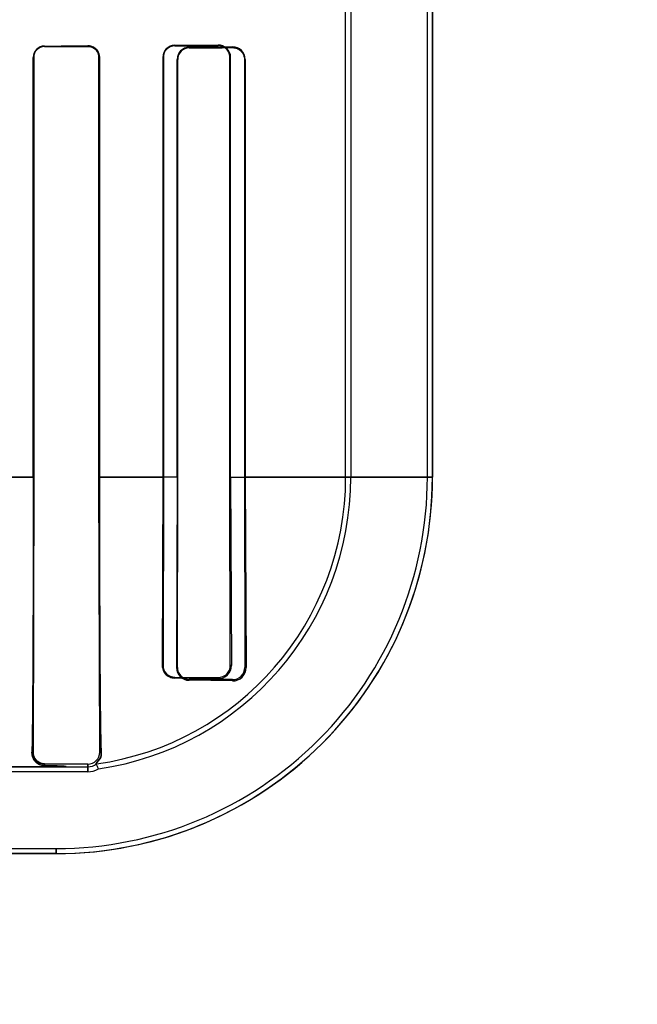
# Model space of a CAD drawing. Header units: millimetres. Extents: x 0 to 297, y 0 to 210.
# Tile 167 of 256: x 59.066 to 59.236, y 157.194 to 157.466. Entities that reach past the tile are written whole.
import ezdxf

# ---------------------------------------------------------------- set-up
doc = ezdxf.new("R2010")
doc.units = ezdxf.units.MM
doc.header["$LTSCALE"] = 16.335
doc.layers.get('0').update_dxf_attribs({"linetype": 'CONTINUOUS'})
for name, color, linetype in [('AXES_REF', 7, 'CONTINUOUS'), ('INTFCLR_1', 7, 'CONTINUOUS'), ('INTFCLR_72935', 7, 'CONTINUOUS')]:
    doc.layers.add(name, color=color, linetype=linetype)

msp = doc.modelspace()

# ---------------------------------------------------------------- linework, layer by layer
at = {"color": 7, "linetype": 'Continuous'}
for radius in [7.756662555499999, 7.756, 7.706331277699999]:
    msp.add_circle((57.52239940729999, 154.539298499), radius, dxfattribs=at)
msp.add_arc((57.52239940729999, 154.539298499), 7.68, 278.2771290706, 261.7228709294, dxfattribs=at)
at = {"layer": 'AXES_REF', "color": 9, "linetype": 'Continuous'}
for radius in [7.075609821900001, 4.7428614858]:
    msp.add_circle((57.52239940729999, 154.539298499), radius, dxfattribs=at)
at = {"layer": 'INTFCLR_1', "color": 6, "linetype": 'Continuous'}
for p, q in [((59.1784540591, 157.3392871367), (59.1784540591, 159.4753006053)), ((59.1798646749, 157.3392871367), (59.1798646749, 159.4752871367)), ((59.15586467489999, 157.3392871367), (59.15586467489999, 157.4733596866)), ((59.1572752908, 157.4733596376), (59.1572752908, 157.3392871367)), ((59.06951030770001, 157.3392871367), (59.06951030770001, 157.4552871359)), ((59.06964149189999, 157.3392871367), (59.06964149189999, 157.4552871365)), ((59.0876808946, 157.4552871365), (59.0876808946, 157.3392871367)), ((59.0878259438, 157.4552871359), (59.0878259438, 157.3392871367)), ((59.1092917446, 157.3392871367), (59.1092917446, 157.4547295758)), ((59.1094577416, 157.3392871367), (59.1094577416, 157.4547295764)), ((59.1278978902, 157.4547295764), (59.1278978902, 157.3392871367)), ((59.128100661, 157.4547295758), (59.128100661, 157.3392871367)), ((59.06945794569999, 157.2632871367), (59.069641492, 157.3392871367)), ((59.0876808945, 157.3392871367), (59.0878852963, 157.2632871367)), ((59.1092917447, 157.3392871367), (59.1091262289, 157.2867295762)), ((59.10936246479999, 157.2867295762), (59.1094577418, 157.3392871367)), ((59.1278978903, 157.3392871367), (59.1280115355, 157.2867295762)), ((59.1281006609, 157.3392871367), (59.1283490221, 157.2867295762)), ((59.1246230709, 157.283349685), (59.1126230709, 157.2834340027)), ((59.1246230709, 157.2830070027), (59.1126230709, 157.2831649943)), ((59.0846230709, 157.2600189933), (59.0726230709, 157.2600845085)), ((59.075864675, 157.2592871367), (59.0846230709, 157.2592871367)), ((59.0846230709, 157.2578765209), (58.8845505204, 157.2578765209)), ((58.4013814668, 157.2366977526), (59.0758646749, 157.2366977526))]:
    msp.add_line(p, q, dxfattribs=at)
at = {"layer": 'INTFCLR_1', "color": 9, "linetype": 'Continuous'}
for p, q in [((59.0726230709, 157.4584142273), (59.0726230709, 157.4582806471)), ((59.0846230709, 157.4583313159), (59.0846230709, 157.4584731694)), ((59.1126230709, 157.4580839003), (59.1126230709, 157.4579122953)), ((59.1246230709, 157.4579833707), (59.1246230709, 157.4581766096)), ((59.069641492, 157.4552871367), (59.06951030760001, 157.4552871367)), ((59.0878259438, 157.4552871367), (59.0876808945, 157.4552871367)), ((59.1094577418, 157.4547295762), (59.1092917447, 157.4547295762)), ((59.1281006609, 157.4547295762), (59.1278978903, 157.4547295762)), ((59.0696405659, 157.3392854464), (59.0475233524, 157.3392854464)), ((59.1094575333, 157.3392854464), (59.0876806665, 157.3392854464)), ((59.1798646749, 157.3392854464), (59.1278963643, 157.3392854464)), ((59.1091262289, 157.2867295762), (59.10936246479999, 157.2867295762)), ((59.1280115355, 157.2867295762), (59.1283490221, 157.2867295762)), ((59.1126230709, 157.2834340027), (59.1126230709, 157.2831649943)), ((59.1246230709, 157.2830070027), (59.1246230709, 157.283349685)), ((59.0691403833, 157.2632871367), (59.06945794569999, 157.2632871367)), ((59.0882931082, 157.2632871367), (59.0878852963, 157.2632871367)), ((58.8845506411, 157.2592871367), (59.075864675, 157.2592871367)), ((59.0726230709, 157.2600845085), (59.0726230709, 157.2595748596)), ((59.0846230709, 157.2578765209), (59.0846230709, 157.2600189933)), ((58.4013821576, 157.2352871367), (59.0758640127, 157.2352871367)), ((59.075864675, 157.2366977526), (59.075864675, 157.2352871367))]:
    msp.add_line(p, q, dxfattribs=at)
at = {"layer": 'INTFCLR_1', "color": 7, "linetype": 'Continuous'}
for p, q in [((59.07079177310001, 157.2601574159), (59.07127725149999, 157.259889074)), ((59.07127725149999, 157.259889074), (59.0718123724, 157.2596938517)), ((59.0718123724, 157.2596938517), (59.0726230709, 157.2595748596))]:
    msp.add_line(p, q, dxfattribs=at)
for points in [[(59.085616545, 157.4583197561), (59.08551795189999, 157.4583497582), (59.0854165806, 157.4583770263), (59.08531249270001, 157.4584013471), (59.0852062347, 157.4584224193), (59.0850974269, 157.4584401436), (59.0849847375, 157.4584544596), (59.0848677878, 157.4584650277), (59.0847471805, 157.4584713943), (59.0846230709, 157.4584731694)], [(59.0846230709, 157.4583313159), (59.0847320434, 157.4583298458), (59.0848419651, 157.4583244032), (59.084952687, 157.4583148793), (59.0850649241, 157.458301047), (59.08517762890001, 157.458282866), (59.0852880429, 157.4582608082), (59.08539519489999, 157.458235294), (59.0854998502, 157.4582063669), (59.0856019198, 157.4581742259)], [(59.1246230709, 157.4579833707), (59.1247458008, 157.4579818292), (59.1248650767, 157.4579758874), (59.1249807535, 157.4579659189), (59.125092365, 157.4579523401), (59.12520016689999, 157.4579354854), (59.1253051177, 157.4579154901), (59.1254074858, 157.4578925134), (59.1255068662, 157.4578668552), (59.12560321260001, 157.45783875)]]:
    msp.add_lwpolyline(points, dxfattribs=at)
at = {"layer": 'INTFCLR_1', "color": 6, "linetype": 'Continuous'}
for centre, radius, start, end in [((59.07263754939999, 157.4552870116), 0.0031272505, 90.26526931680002, 179.9977231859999), ((59.0726351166, 157.4552870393), 0.0029936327, 90.23054389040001, 179.9981390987), ((59.1126464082, 157.4547293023), 0.0033546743, 90.3985914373, 179.9953279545), ((59.1126406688, 157.4547294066), 0.0031829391, 90.31677974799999, 179.9969421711), ((59.1246528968, 157.4547289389), 0.0034477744, 0.0105850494, 90.49565599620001), ((59.0758646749, 157.3392871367), 0.104, 270.0000000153, 360), ((59.0758646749, 157.3392871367), 0.1025893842, 270.0000001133, 2.894e-07), ((59.0758646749, 157.3392871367), 0.08, 277.9961422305, 359.9999999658), ((59.0758646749, 157.3392871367), 0.0814106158, 278.227923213, 3.647e-07), ((59.1126615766, 157.2867002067), 0.0035354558, 179.5240331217, 269.3759568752), ((59.1126446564, 157.2867161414), 0.0032822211, 179.76547555, 269.623190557), ((59.12468785, 157.2866679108), 0.0036615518, 268.986268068, 0.964945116), ((59.1246487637, 157.286712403), 0.0033628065, 269.5622412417, 0.2925979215), ((59.084641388, 157.2632629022), 0.0032439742, 269.6764766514, 0.4280364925), ((59.0846230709, 157.2632871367), 0.004, 270.000000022, 306.3367162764), ((59.046422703, 157.2435985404), 0.0437847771, 20.1960507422, 22.090828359), ((59.0846230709, 157.2632871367), 0.0054106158, 269.9999963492, 302.3151183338)]:
    msp.add_arc(centre, radius, start, end, dxfattribs=at)
for centre, major_axis, start_param, end_param in [((58.7386230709, 157.4592871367), (0.4172416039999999, 0), -0.642674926, -0.5930216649), ((58.7386230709, 157.4592871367), (0.441241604, 0), -0.7121557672, -0.6694696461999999), ((58.7386230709, 157.4587295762), (0.4172416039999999, 0), -0.4592997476, -0.3894356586), ((58.7386230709, 157.4587295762), (0.441241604, 0), -0.5593349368, -0.5057648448)]:
    msp.add_ellipse(centre, major_axis=major_axis, ratio=0.0034906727, start_param=start_param, end_param=end_param, dxfattribs=at)
at = {"layer": 'INTFCLR_1', "color": 7, "linetype": 'Continuous'}
for points, knots in [([(59.0846230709, 157.4584731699), (59.0851672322, 157.4584670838), (59.08619025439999, 157.458211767), (59.087456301, 157.4570798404), (59.08782837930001, 157.4559387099), (59.0878259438, 157.4552871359)], [0, 0, 0, 0, 0.3291491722, 0.6059015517, 1, 1, 1, 1]), ([(59.084623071, 157.4583313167), (59.0851958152, 157.4583233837), (59.08627139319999, 157.4580258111), (59.0874014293, 157.4568446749), (59.0876835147, 157.4558181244), (59.0876808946, 157.4552871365)], [0, 0, 0, 0, 0.3625795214, 0.6638828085, 1, 1, 1, 1]), ([(59.0878259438, 157.4552871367), (59.08782594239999, 157.4558031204), (59.08750823, 157.4571320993), (59.0863743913, 157.4580756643), (59.085616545, 157.4583197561)], [0, 0, 0, 0, 0.3932294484, 1, 1, 1, 1]), ([(59.1246230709, 157.4579833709), (59.1251296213, 157.4579794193), (59.1262173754, 157.457736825), (59.1275370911, 157.4565615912), (59.127900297, 157.4553499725), (59.1278978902, 157.4547295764)], [0, 0, 0, 0, 0.2996436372, 0.6330208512, 1, 1, 1, 1]), ([(59.0726230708, 157.2595748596), (59.0721522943, 157.2595873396), (59.0711260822, 157.2598395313), (59.06959627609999, 157.2610132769), (59.0691772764, 157.2624593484), (59.0691403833, 157.2632871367)], [0, 0, 0, 0, 0.2538251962, 0.5534011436, 1, 1, 1, 1]), ([(59.072623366, 157.260084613), (59.0720773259, 157.2600851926), (59.0708677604, 157.2604110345), (59.0696921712, 157.2617122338), (59.06945052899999, 157.2628277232), (59.0694570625, 157.2632859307)], [0, 0, 0, 0, 0.3314893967, 0.7218037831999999, 1, 1, 1, 1]), ([(59.0726230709, 157.2600845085), (59.0721708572, 157.2600869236), (59.0711245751, 157.2603157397), (59.0702926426, 157.2610399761), (59.06997352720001, 157.2615300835)], [0, 0, 0, 0, 0.4360590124, 1, 1, 1, 1])]:
    msp.add_open_spline(points, degree=3, knots=knots, dxfattribs=at)
at = {"layer": 'INTFCLR_1', "color": 6, "linetype": 'Continuous'}
for points, knots in [([(59.06951030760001, 157.3392871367), (59.06951030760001, 157.3385304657), (59.0695101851, 157.3370169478), (59.0695096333, 157.3347461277), (59.069508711, 157.3324741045), (59.0695074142, 157.3302001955), (59.0695057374, 157.3279240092), (59.0695036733, 157.325645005), (59.0695012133, 157.3233630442), (59.0694983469, 157.321077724), (59.06949506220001, 157.3187892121), (59.0694913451, 157.3164974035), (59.06948718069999, 157.3142028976), (59.0694825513, 157.3119059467), (59.0694774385, 157.3096076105), (59.0694718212, 157.3073086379), (59.06946567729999, 157.3050106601), (59.0694589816, 157.3027149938), (59.0694517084, 157.300423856), (59.0694438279, 157.2981392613), (59.0694353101, 157.295864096), (59.06942612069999, 157.2936011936), (59.06941622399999, 157.2913541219), (59.0694055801, 157.2891265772), (59.069394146, 157.2869228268), (59.06938187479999, 157.2847475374), (59.06936871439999, 157.2826058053), (59.0693546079, 157.2805033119), (59.06933948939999, 157.2784459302), (59.06932328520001, 157.2764401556), (59.06930590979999, 157.2744929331), (59.06928727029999, 157.2726124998), (59.0692672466, 157.2708063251), (59.0692456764, 157.2690821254), (59.0692224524, 157.2674527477), (59.0691907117, 157.2655309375), (59.0691627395, 157.2641551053), (59.0691403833, 157.2632871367)], [0, 0, 0, 0, 0.0298678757, 0.05974269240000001, 0.0896354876, 0.1195508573, 0.1495001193, 0.1794828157, 0.2095094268, 0.2395754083, 0.2696907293, 0.2998433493, 0.3300394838, 0.3602613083, 0.3905104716, 0.4207613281, 0.4510083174, 0.4812182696, 0.5113779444, 0.5414462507, 0.5713980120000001, 0.6011855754, 0.6307699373, 0.6600969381, 0.6891138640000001, 0.7177591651, 0.7459629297, 0.7736554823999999, 0.8007521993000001, 0.8271756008, 0.8528314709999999, 0.8776174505, 0.901405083, 0.9241304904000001, 0.9456816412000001, 0.9657275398, 1, 1, 1, 1]), ([(59.0878259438, 157.3392871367), (59.0878259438, 157.3385812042), (59.0878260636, 157.3371689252), (59.0878266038, 157.3350493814), (59.0878275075, 157.3329272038), (59.0878287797, 157.3308010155), (59.0878304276, 157.3286696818), (59.0878324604, 157.326531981), (59.0878348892, 157.3243870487), (59.08783772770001, 157.3222338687), (59.0878409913, 157.3200719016), (59.08784469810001, 157.3179003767), (59.0878488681, 157.3157192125), (59.0878535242, 157.3135280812), (59.087858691, 157.3113274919), (59.0878643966, 157.3091176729), (59.0878706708, 157.3068997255), (59.0878775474, 157.3046745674), (59.087885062, 157.3024439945), (59.08789325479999, 157.3002097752), (59.0879021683, 157.2979744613), (59.0879118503, 157.2957407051), (59.0879223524, 157.2935118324), (59.08793373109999, 157.2912917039), (59.0879460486, 157.2890846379), (59.08795937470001, 157.2868954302), (59.0879737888, 157.2847291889), (59.0879893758, 157.2825923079), (59.0880062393, 157.2804907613), (59.0880245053, 157.2784305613), (59.0880443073, 157.2764201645), (59.0880657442, 157.2744738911), (59.08808883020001, 157.2726131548), (59.08811350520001, 157.2708616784), (59.0881396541, 157.269239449), (59.0881745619, 157.2673658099), (59.088219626, 157.2653974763), (59.0882668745, 157.2639234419), (59.0882931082, 157.2632871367)], [0, 0, 0, 0, 0.0278645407, 0.0557454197, 0.0836625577, 0.1116310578, 0.1396702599, 0.1677905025, 0.1960103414, 0.2243350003, 0.2527808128, 0.2813475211, 0.3100494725, 0.3388758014, 0.367835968, 0.3969112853, 0.4261019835, 0.4553830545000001, 0.4847430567, 0.51414757, 0.5435726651, 0.5729759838, 0.6023191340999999, 0.6315516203, 0.6606099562, 0.6894377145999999, 0.7179655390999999, 0.7461176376, 0.7737868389, 0.8009203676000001, 0.8274409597, 0.8531449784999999, 0.8777482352, 0.9008934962, 0.9222860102, 0.9417890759, 0.9748624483, 1, 1, 1, 1]), ([(59.0882931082, 157.2632871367), (59.0883189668, 157.2626599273), (59.0885561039, 157.2617387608), (59.0864471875, 157.2599882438), (59.0869931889, 157.2600649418)], [0, 0, 0, 0, 0.5323890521, 1, 1, 1, 1]), ([(59.0758646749, 157.2592871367), (59.0763242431, 157.2592871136), (59.0770331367, 157.2592916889), (59.07948464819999, 157.2593472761), (59.076784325, 157.2595010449), (59.0751802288, 157.2595199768), (59.0735647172, 157.2595585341), (59.0726230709, 157.2595748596)], [0, 0, 0, 0, 0.1571159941, 0.3150541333, 0.4946288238, 0.6780239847, 1, 1, 1, 1])]:
    msp.add_open_spline(points, degree=3, knots=knots, dxfattribs=at)
at = {"layer": 'INTFCLR_1', "color": 7, "linetype": 'Continuous'}
msp.add_open_spline([(59.06997352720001, 157.2615300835), (59.06964050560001, 157.2620416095), (59.069454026, 157.2626767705), (59.06945794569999, 157.2632871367)], degree=3, dxfattribs=at)
at = {"layer": 'INTFCLR_72935', "color": 6, "linetype": 'Continuous'}
for p, q in [((59.1784540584, 157.3392871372), (59.1784540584, 159.4753140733)), ((59.1798646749, 159.4752871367), (59.1798646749, 157.3392871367)), ((59.1572752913, 157.4771345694), (59.1572752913, 157.3392871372)), ((59.15586467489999, 157.3392871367), (59.15586467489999, 157.4757024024)), ((59.0695103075, 157.4552871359), (59.0695103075, 157.3392871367)), ((59.069641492, 157.4552871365), (59.069641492, 157.3392871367)), ((59.0876808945, 157.3392871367), (59.0876808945, 157.4552871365)), ((59.0878259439, 157.3392871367), (59.0878259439, 157.4552871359)), ((59.10531792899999, 157.4552871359), (59.10531792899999, 157.3392871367)), ((59.1054788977, 157.4552871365), (59.1054788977, 157.3392871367)), ((59.1238721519, 157.3392871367), (59.1238721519, 157.4552871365)), ((59.1240653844, 157.3392871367), (59.1240653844, 157.4552871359)), ((59.069641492, 157.3392871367), (59.06945794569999, 157.2632871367)), ((59.0878852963, 157.2632871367), (59.0876808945, 157.3392871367)), ((59.1053179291, 157.3392871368), (59.10516474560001, 157.2872871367)), ((59.1054788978, 157.3392871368), (59.1053884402, 157.2872871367)), ((59.1239785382, 157.2872871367), (59.1238721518, 157.3392871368)), ((59.1240653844, 157.3392871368), (59.1242792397, 157.2872871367)), ((59.1086230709, 157.2840194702), (59.1206230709, 157.283939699)), ((59.0726230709, 157.2600845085), (59.0846230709, 157.2600189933)), ((59.075864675, 157.2592871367), (59.0846230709, 157.2592871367)), ((59.0846230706, 157.2578765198), (58.8807756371, 157.2578765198)), ((58.4013814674, 157.2366977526), (59.0758646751, 157.2366977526))]:
    msp.add_line(p, q, dxfattribs=at)
at = {"layer": 'INTFCLR_72935', "color": 9, "linetype": 'Continuous'}
for p, q in [((59.0726230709, 157.4582806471), (59.0726230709, 157.4584142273)), ((59.0846230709, 157.4584731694), (59.0846230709, 157.4583313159)), ((59.1086230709, 157.4584479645), (59.1086230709, 157.4586139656)), ((59.1206230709, 157.4587013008), (59.1206230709, 157.4585162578)), ((59.06951030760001, 157.4552871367), (59.069641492, 157.4552871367)), ((59.0876808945, 157.4552871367), (59.0878259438, 157.4552871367)), ((59.1053179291, 157.4552871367), (59.1054788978, 157.4552871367)), ((59.1238721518, 157.4552871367), (59.1240653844, 157.4552871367)), ((59.04752374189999, 157.3392854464), (59.0696406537, 157.3392854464)), ((59.0876803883, 157.3392854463), (59.1054791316, 157.3392854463)), ((59.1238709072, 157.3392854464), (59.1798646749, 157.3392854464)), ((59.1053884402, 157.2872871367), (59.10516474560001, 157.2872871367)), ((59.1242792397, 157.2872871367), (59.1239785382, 157.2872871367)), ((59.1086230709, 157.2837682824), (59.1086230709, 157.2840194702)), ((59.1206230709, 157.283939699), (59.1206230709, 157.2836339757)), ((59.06945794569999, 157.2632871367), (59.0691403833, 157.2632871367)), ((59.0878852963, 157.2632871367), (59.0882931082, 157.2632871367)), ((59.075864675, 157.2592871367), (58.8845505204, 157.2592871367)), ((59.0726230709, 157.2595748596), (59.0726230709, 157.2600845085)), ((59.0846230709, 157.2600189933), (59.0846230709, 157.2578765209)), ((59.0758639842, 157.2352871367), (58.4013821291, 157.2352871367)), ((59.0758646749, 157.2352871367), (59.0758646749, 157.2366977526))]:
    msp.add_line(p, q, dxfattribs=at)
at = {"layer": 'INTFCLR_72935', "color": 7, "linetype": 'Continuous'}
for p, q in [((59.0712773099, 157.2598890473), (59.07079175, 157.2601574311)), ((59.0718126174, 157.2596937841), (59.0712773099, 157.2598890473)), ((59.0726230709, 157.2595748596), (59.0718126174, 157.2596937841))]:
    msp.add_line(p, q, dxfattribs=at)
for points in [[(59.0846230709, 157.4584731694), (59.08474669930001, 157.4584714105), (59.08486692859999, 157.4584650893), (59.0849836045, 157.4584545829), (59.0850961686, 157.458440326), (59.085204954, 157.4584226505), (59.0853111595, 157.4584016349), (59.0854151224, 157.4583773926), (59.085516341, 157.4583502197), (59.0856147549, 157.4583203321)], [(59.085597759, 157.4581756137), (59.08549772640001, 157.4582069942), (59.0853954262, 157.4582352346), (59.0852909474, 157.4582601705), (59.08518444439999, 157.4582816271), (59.0850759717, 157.4582994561), (59.0849654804, 157.458313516), (59.0848530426, 157.4583236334), (59.084738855, 157.4583296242), (59.0846230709, 157.4583313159)], [(59.12160159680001, 157.4583706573), (59.1215050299, 157.4583990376), (59.1214055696, 157.4584248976), (59.12130326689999, 157.458448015), (59.12119859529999, 157.4584680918), (59.1210912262, 157.4584849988), (59.12098000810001, 157.4584986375), (59.1208646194, 157.4585086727), (59.1207455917, 157.4585146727), (59.1206230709, 157.4585162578)]]:
    msp.add_lwpolyline(points, dxfattribs=at)
at = {"layer": 'INTFCLR_72935', "color": 6, "linetype": 'Continuous'}
for centre, radius, start, end in [((59.072637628, 157.4552869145), 0.0031273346, 90.26669788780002, 179.9959432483), ((59.0726350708, 157.4552870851), 0.0029935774, 90.22967401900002, 179.9990167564), ((59.1086450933, 157.4552868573), 0.0033271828, 90.37924065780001, 179.9952021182), ((59.1086398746, 157.4552870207), 0.0031609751, 90.30458362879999, 179.9979011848), ((59.1206506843, 157.4552866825), 0.0034147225, 0.007608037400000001, 90.4633298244), ((59.0758646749, 157.3392871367), 0.104, 269.9999999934, 359.9999999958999), ((59.0758646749, 157.3392871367), 0.1025893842, 270.0000001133, 2.894e-07), ((59.0758646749, 157.3392871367), 0.08, 277.996142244, 360), ((59.0758646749, 157.3392871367), 0.0814106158, 278.227923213, 3.647e-07), ((59.1086433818, 157.2872743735), 0.0032549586, 179.7753345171, 269.6424738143), ((59.1206724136, 157.2872406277), 0.0036070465, 269.2161842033, 0.7387725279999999), ((59.1206469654, 157.2872712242), 0.0033316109, 269.5890686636, 0.2736592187), ((59.0797168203, 154.1605849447), 3.1233171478, 89.2495726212, 89.46972089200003), ((59.08464147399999, 157.2632628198), 0.0032439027, 269.6749496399, 0.4295023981), ((59.0846230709, 157.2632871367), 0.004, 270.0000000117, 306.3367162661), ((59.0464227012, 157.2435985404), 0.0437847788, 20.1960499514, 22.0908274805), ((59.0846230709, 157.2632871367), 0.0054106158, 269.9999963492, 302.3151183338)]:
    msp.add_arc(centre, radius, start, end, dxfattribs=at)
at = {"layer": 'INTFCLR_72935', "color": 7, "linetype": 'Continuous'}
msp.add_arc((59.10865763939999, 157.2872607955), 0.0034929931, 179.5679189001, 226.2743773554, dxfattribs=at)
at = {"layer": 'INTFCLR_72935', "color": 6, "linetype": 'Continuous'}
for major_axis, ratio, start_param, end_param in [((0.4172416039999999, 0), 0.0034906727, -0.642674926, -0.5930216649), ((0.441241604, 0), 0.0034906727, -0.7121557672, -0.6694696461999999), ((0.4172416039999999, 0), 0.0034906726, -0.4804730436, -0.4139561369), ((0.441241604, 0), 0.0034906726, -0.5761930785, -0.5241715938)]:
    msp.add_ellipse((58.7386230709, 157.4592871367), major_axis=major_axis, ratio=ratio, start_param=start_param, end_param=end_param, dxfattribs=at)
at = {"layer": 'INTFCLR_72935', "color": 7, "linetype": 'Continuous'}
for points, knots in [([(59.0878259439, 157.4552871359), (59.08782593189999, 157.4557921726), (59.087555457, 157.4569073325), (59.08635025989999, 157.4581727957), (59.0851777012, 157.4584662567), (59.084623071, 157.4584731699)], [0, 0, 0, 0, 0.305296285, 0.6646982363, 1, 1, 1, 1]), ([(59.0876808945, 157.4552871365), (59.0876810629, 157.4558165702), (59.08740533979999, 157.456834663), (59.0862814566, 157.4580207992), (59.0852037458, 157.4583215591), (59.0846230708, 157.4583313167)], [0, 0, 0, 0, 0.3351500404, 0.6323605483, 1, 1, 1, 1]), ([(59.0856147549, 157.4583203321), (59.0860956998, 157.4581657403), (59.0872651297, 157.4574646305), (59.0878259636, 157.4560942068), (59.0878259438, 157.4552871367)], [0, 0, 0, 0, 0.3849722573, 1, 1, 1, 1]), ([(59.1238721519, 157.4552871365), (59.1238717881, 157.4557641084), (59.1236398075, 157.45678602), (59.1225274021, 157.4581300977), (59.1212903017, 157.45851018), (59.120623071, 157.458516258)], [0, 0, 0, 0, 0.2844865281, 0.6020185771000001, 1, 1, 1, 1]), ([(59.10516474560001, 157.2872871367), (59.1051613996, 157.2868177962), (59.1053549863, 157.2858471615), (59.106401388, 157.2843285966), (59.1077817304, 157.2837795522), (59.1086230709, 157.2837682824)], [0, 0, 0, 0, 0.2607895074, 0.5324782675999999, 1, 1, 1, 1]), ([(59.0691403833, 157.2632871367), (59.0691661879, 157.2627570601), (59.0693321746, 157.2616501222), (59.070511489, 157.2601260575), (59.0718516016, 157.2595955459), (59.0726230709, 157.2595748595)], [0, 0, 0, 0, 0.2857877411, 0.5844094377, 1, 1, 1, 1]), ([(59.0694561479, 157.2632850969), (59.0694493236, 157.2628239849), (59.0696569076, 157.2618975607), (59.0706630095, 157.2605473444), (59.0718902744, 157.2600851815), (59.07262261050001, 157.2600838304)], [0, 0, 0, 0, 0.2803692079, 0.5547668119, 1, 1, 1, 1]), ([(59.0699766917, 157.2615252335), (59.07024252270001, 157.2611185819), (59.0710193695, 157.2603731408), (59.0720733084, 157.260087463), (59.0726230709, 157.2600845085)], [0, 0, 0, 0, 0.4691292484, 1, 1, 1, 1])]:
    msp.add_open_spline(points, degree=3, knots=knots, dxfattribs=at)
at = {"layer": 'INTFCLR_72935', "color": 6, "linetype": 'Continuous'}
for points, knots in [([(59.06951030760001, 157.3392871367), (59.06951030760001, 157.3385304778), (59.0695101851, 157.3370169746), (59.0695096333, 157.3347461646), (59.069508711, 157.3324741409), (59.0695074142, 157.3302002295), (59.0695057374, 157.3279240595), (59.0695036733, 157.3256450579), (59.0695012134, 157.3233631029), (59.069498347, 157.3210777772), (59.06949506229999, 157.3187892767), (59.06949134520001, 157.3164974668), (59.0694871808, 157.3142029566), (59.0694825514, 157.3119060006), (59.0694774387, 157.3096076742), (59.0694718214, 157.3073087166), (59.0694656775, 157.3050107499), (59.0694589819, 157.3027150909), (59.0694517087, 157.3004239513), (59.0694438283, 157.2981393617), (59.0694353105, 157.2958641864), (59.06942612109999, 157.293601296), (59.06941622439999, 157.291354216), (59.06940558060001, 157.2891266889), (59.0693941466, 157.2869229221), (59.0693818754, 157.284747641), (59.069368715, 157.2826059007), (59.0693546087, 157.2805034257), (59.06933949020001, 157.2784460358), (59.06932328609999, 157.2764402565), (59.069305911, 157.2744930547), (59.0692872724, 157.2726127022), (59.0692672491, 157.2708065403), (59.0692456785, 157.2690822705), (59.0692224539, 157.2674528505), (59.06919071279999, 157.2655309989), (59.0691627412, 157.2641551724), (59.0691403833, 157.2632871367)], [0, 0, 0, 0, 0.0298673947, 0.0597421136, 0.0896350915, 0.1195503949, 0.1494996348, 0.1794817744, 0.2095088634, 0.2395746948, 0.2696899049, 0.2998423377, 0.3300388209, 0.3602606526, 0.3905096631, 0.420760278, 0.4510070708, 0.4812170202, 0.5113766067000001, 0.5414450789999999, 0.5713965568, 0.6011846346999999, 0.6307682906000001, 0.6600958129, 0.6891122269, 0.7177581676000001, 0.7459614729, 0.7736541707, 0.8007504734, 0.8271744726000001, 0.8528303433, 0.8776149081, 0.901400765, 0.9241288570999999, 0.9456818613, 0.9657248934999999, 1, 1, 1, 1]), ([(59.0878259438, 157.3392871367), (59.0878259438, 157.3385812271), (59.0878260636, 157.3371689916), (59.0878266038, 157.3350495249), (59.0878275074, 157.3329274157), (59.0878287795, 157.3308013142), (59.0878304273, 157.3286700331), (59.0878324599, 157.3265324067), (59.0878348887, 157.3243874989), (59.087837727, 157.3222343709), (59.0878409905, 157.3200724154), (59.0878446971, 157.3179009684), (59.0878488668, 157.315719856), (59.0878535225, 157.3135288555), (59.0878586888, 157.3113283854), (59.0878643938, 157.3091187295), (59.0878706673, 157.3069009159), (59.08787754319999, 157.304675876), (59.08788505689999, 157.3024454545), (59.0878932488, 157.3002113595), (59.087902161, 157.2979762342), (59.0879118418, 157.2957425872), (59.0879223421, 157.2935139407), (59.0879337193, 157.2912939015), (59.0879460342, 157.2890871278), (59.08795935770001, 157.2868981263), (59.0879737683, 157.284732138), (59.08798935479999, 157.2825950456), (59.0880062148, 157.280493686), (59.0880244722, 157.278434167), (59.0880442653, 157.2764242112), (59.0880657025, 157.2744774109), (59.0880888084, 157.272614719), (59.0881135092, 157.2708613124), (59.0881396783, 157.2692380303), (59.0881745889, 157.2673645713), (59.0882196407, 157.2653969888), (59.0882668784, 157.2639233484), (59.0882931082, 157.2632871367)], [0, 0, 0, 0, 0.0278636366, 0.0557437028, 0.0836595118, 0.1116274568, 0.1396651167, 0.1677853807, 0.1960038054, 0.2243288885, 0.2527736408, 0.2813405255, 0.3100402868, 0.3388665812, 0.3678238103, 0.3968973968, 0.4260863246, 0.4553656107, 0.4847245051, 0.514125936, 0.5435503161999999, 0.5729499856, 0.6022931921, 0.6315203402, 0.6605804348, 0.6894002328, 0.7179261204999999, 0.7460781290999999, 0.7737576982, 0.8008735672, 0.8273745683, 0.8530984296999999, 0.8777222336, 0.9009042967, 0.9223156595, 0.9418046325, 0.9748661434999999, 1, 1, 1, 1]), ([(59.0869931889, 157.2600649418), (59.0864381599, 157.2599869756), (59.0885543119, 157.2617436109), (59.0883185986, 157.2626688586), (59.0882931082, 157.2632871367)], [0, 0, 0, 0, 0.4752709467, 1, 1, 1, 1]), ([(59.0726230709, 157.2595748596), (59.0731601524, 157.2595655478), (59.0744841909, 157.2595452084), (59.07586817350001, 157.2594950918), (59.0790850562, 157.2594710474), (59.07656400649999, 157.2592871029), (59.0758646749, 157.2592871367)], [0, 0, 0, 0, 0.2167825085, 0.5038178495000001, 0.7177708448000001, 1, 1, 1, 1])]:
    msp.add_open_spline(points, degree=3, knots=knots, dxfattribs=at)
at = {"layer": 'INTFCLR_72935', "color": 7, "linetype": 'Continuous'}
for points in [[(59.1086230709, 157.2837682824), (59.10816187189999, 157.2837728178), (59.10760279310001, 157.2837366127), (59.1072695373, 157.2840554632)], [(59.06945794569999, 157.2632871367), (59.0694540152, 157.262674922), (59.0696417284, 157.2620376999), (59.0699766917, 157.2615252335)]]:
    msp.add_open_spline(points, degree=3, dxfattribs=at)

doc.saveas('drawing.dxf')
